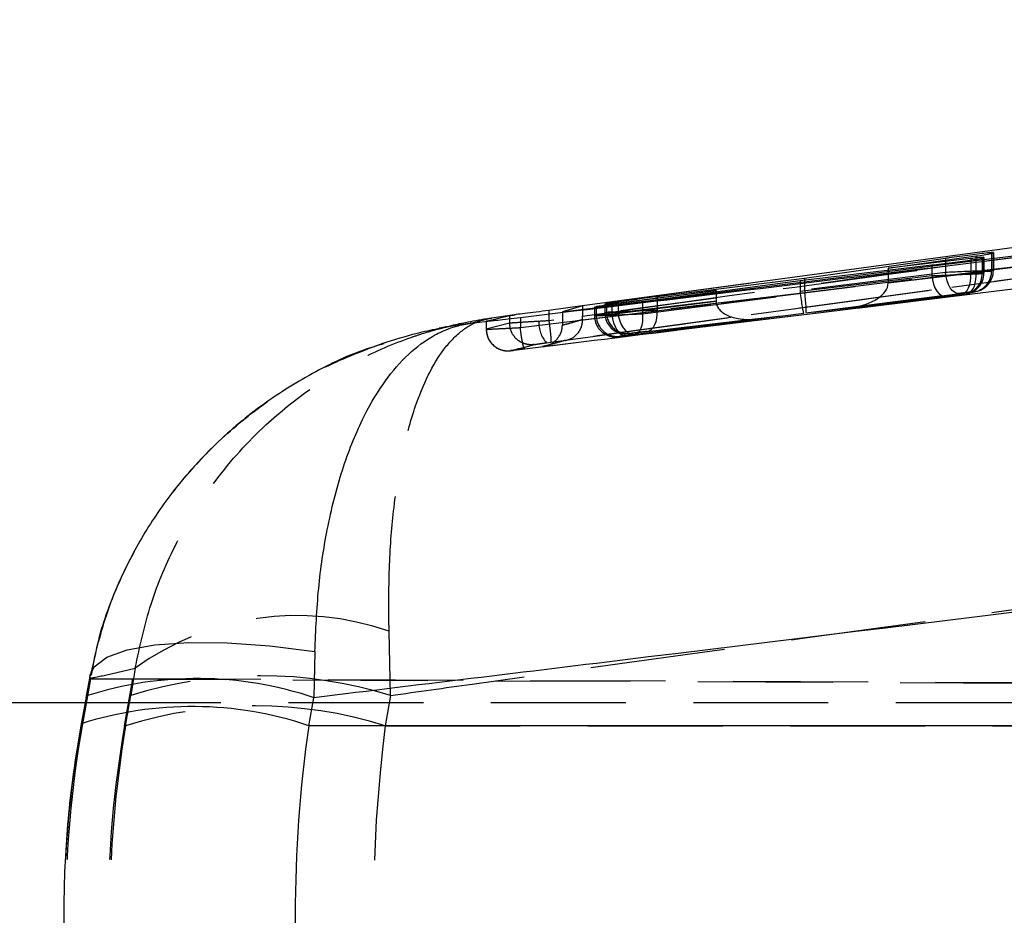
# Model space of a CAD drawing. Extents: x 29 to 404, y 27 to 256.
# Tile 8 of 40: x 166.75 to 176.01, y 114.45 to 122.88. Entities that reach past the tile are written whole.
import ezdxf

# ---------------------------------------------------------------- set-up
doc = ezdxf.new("R2010")
doc.units = 0
doc.linetypes.add('HIDDEN', pattern=[1.905, 1.27, -0.635])
doc.layers.get('0').update_dxf_attribs({"linetype": 'CONTINUOUS'})
doc.styles.add('SLDTEXTSTYLE0', font='TXT', dxfattribs={"width": 0.75})
doc.dimstyles.new('SLDDIMSTYLE0', dxfattribs={"dimtxt": 3.5, "dimasz": 3.302, "dimexe": 0, "dimexo": 0.0625, "dimgap": 0.875, "dimtad": 1, "dimdec": 0, "dimrnd": 1e-09, "dimzin": 12, "dimtxsty": 'SLDTEXTSTYLE0', "dimsah": 1, "dimcen": 0.09, "dimazin": 3, "dimtfac": 1, "dimtdec": 0, "dimtofl": 0, "dimtmove": 0, "dimatfit": 3, "dimtolj": 1, "dimtzin": 12})

# ---------------------------------------------------------------- blocks, each defined once
blk = doc.blocks.new('_D_6')
at = {"color": 179, "linetype": 'CONTINUOUS'}
for p, q in [((97.0032, 117.5789), (97.0032, 131.4532)), ((209.0064, 115.4532), (209.0064, 131.4532)), ((97.0032, 130.4532), (209.0064, 130.4532))]:
    blk.add_line(p, q, dxfattribs=at)
for points in [[(97.0032, 130.4532), (100.3052, 129.9452), (100.3052, 130.9612)], [(209.0064, 130.4532), (205.7044, 130.9612), (205.7044, 129.9452)]]:
    blk.add_solid(points, dxfattribs=at)
at = {"color": 179, "linetype": 'CONTINUOUS', "insert": (149.163, 134.9649, 0.1), "char_height": 3.5, "attachment_point": 1, "style": 'SLDTEXTSTYLE0'}
blk.add_mtext('112', dxfattribs=at)

msp = doc.modelspace()

# ---------------------------------------------------------------- linework, layer by layer
at = {"color": 7, "linetype": 'CONTINUOUS'}
for p, q in [((171.8535, 120.13419), (190.19307, 122.40775)), ((188.06941, 122.35387), (172.04361, 120.18994)), ((175.45817, 120.63617), (174.13316, 120.44836)), ((174.91915, 120.54292), (175.74496, 120.65901)), ((175.8044, 120.6384), (175.81992, 120.64598)), ((175.89282, 120.68294), (175.90887, 120.69139)), ((174.09028, 120.4289), (175.32894, 120.57428)), ((175.69678, 120.6345), (174.91915, 120.54292)), ((174.91915, 120.54292), (174.91915, 120.52618)), ((172.60619, 120.2312), (174.09028, 120.4289)), ((174.13316, 120.44836), (172.74541, 120.276)), ((174.13316, 120.44836), (174.13316, 120.43394)), ((173.29887, 120.33345), (172.32, 120.202)), ((172.37697, 120.21945), (173.29887, 120.33345)), ((173.29887, 120.33345), (173.29887, 120.32348)), ((172.03916, 120.18863), (171.72568, 120.14616)), ((172.04361, 120.18994), (171.8535, 120.13419)), ((172.17135, 120.1812), (172.15468, 120.17653)), ((172.26922, 120.21023), (172.25306, 120.20525)), ((171.13699, 120.04433), (171.357, 120.09791)), ((171.40173, 120.10506), (171.18693, 120.07526)), ((171.357, 120.09791), (171.357, 120.06861)), ((171.8535, 120.13419), (171.8535, 120.12827)), ((170.98783, 120.02526), (171.21221, 120.05257)), ((169.52368, 116.93516), (169.5159, 116.50135)), ((167.37395, 116.51898), (167.32549, 116.25581)), ((169.46745, 116.23818), (169.5159, 116.50135)), ((167.36183, 116.45317), (165.95951, 116.45317)), ((193.07617, 116.23818), (169.46745, 116.23818))]:
    msp.add_line(p, q, dxfattribs=at)
at = {"color": 7, "linetype": 'HIDDEN'}
for p, q in [((190.26696, 122.30639), (171.8535, 120.03088)), ((171.45793, 119.98504), (177.73614, 120.75332)), ((175.74496, 120.65901), (175.74496, 120.5111)), ((175.8044, 120.6384), (175.8044, 120.49392)), ((175.81992, 120.64598), (175.81992, 120.49809)), ((175.82025, 120.49813), (175.82025, 120.646)), ((175.89282, 120.68294), (175.89282, 120.51768)), ((175.90887, 120.69139), (175.90887, 120.52199)), ((175.9092, 120.52204), (175.9092, 120.69143)), ((177.77846, 120.55191), (171.49905, 119.78345)), ((175.32894, 120.57428), (175.32894, 120.47403)), ((175.45817, 120.61869), (175.45817, 120.50426)), ((175.69678, 120.6345), (175.69678, 120.49366)), ((174.09028, 120.32885), (175.32894, 120.47403)), ((175.45817, 120.50426), (174.13316, 120.33706)), ((175.69678, 120.49366), (174.91911, 120.40254)), ((174.91915, 120.52618), (174.91915, 120.40686)), ((174.91915, 120.40686), (175.74496, 120.5111)), ((175.8044, 120.49392), (175.81992, 120.49809)), ((175.89282, 120.51768), (175.90887, 120.52199)), ((173.60896, 120.4013), (172.03916, 120.18863)), ((174.09028, 120.4289), (174.09028, 120.32885)), ((174.13316, 120.43394), (174.13316, 120.33706)), ((175.32733, 120.33716), (171.70361, 119.84239)), ((172.60619, 120.11492), (174.09193, 120.30245)), ((174.1347, 120.31064), (172.74541, 120.14785)), ((172.74541, 120.26501), (172.74541, 120.14785)), ((173.29887, 120.32348), (173.29887, 120.2361)), ((175.47039, 120.27551), (174.12592, 120.11794)), ((174.14529, 120.1243), (175.58311, 120.30575)), ((175.66801, 120.31258), (174.57881, 120.1751)), ((174.57881, 120.1751), (175.60335, 120.29514)), ((175.65652, 120.30077), (175.62887, 120.2954)), ((175.6444, 120.29957), (175.62887, 120.2954)), ((175.65652, 120.30077), (175.67205, 120.30494)), ((175.7173, 120.31916), (175.74252, 120.3239)), ((175.73334, 120.32347), (175.7173, 120.31916)), ((175.74495, 120.32454), (175.761, 120.32885)), ((172.04361, 120.18994), (172.04361, 120.09344)), ((172.15435, 120.17664), (172.15435, 120.09711)), ((172.15468, 120.17653), (172.15468, 120.09715)), ((172.17135, 120.1812), (172.17135, 120.10163)), ((172.25273, 120.20536), (172.25273, 120.12355)), ((172.25306, 120.20525), (172.25306, 120.12359)), ((172.26922, 120.21023), (172.26922, 120.12794)), ((173.29892, 120.23178), (172.32, 120.10825)), ((172.32, 120.202), (172.32, 120.10825)), ((172.37697, 120.12805), (173.29887, 120.2361)), ((172.37697, 120.21945), (172.37697, 120.12805)), ((172.60619, 120.2312), (172.60619, 120.11492)), ((171.45793, 120.08029), (171.45793, 119.98507)), ((171.72568, 120.11277), (171.72568, 120.04902)), ((171.8535, 120.12827), (171.8535, 120.03088)), ((172.04371, 120.0626), (172.04361, 120.09344)), ((172.17135, 120.10163), (172.15468, 120.09715)), ((172.26922, 120.12794), (172.25306, 120.12359)), ((174.12592, 120.11794), (172.52922, 119.9164)), ((172.65199, 119.94934), (174.14529, 120.1243)), ((171.13699, 120.04433), (171.13699, 119.96919)), ((171.357, 120.02641), (171.13699, 119.96919)), ((171.357, 120.06861), (171.357, 120.02641)), ((171.357, 120.0264), (171.357, 120.02641)), ((171.72617, 120.04906), (171.72568, 120.04902)), ((171.8535, 120.03088), (171.85345, 120.00916)), ((172.44494, 119.90973), (173.68945, 120.06678)), ((173.68945, 120.06678), (172.5184, 119.92953)), ((171.45793, 119.98507), (171.45793, 119.98504)), ((172.37872, 119.89864), (172.39539, 119.90312)), ((172.4771, 119.92508), (172.49325, 119.92942)), ((171.70361, 119.84239), (171.74387, 119.84801)), ((170.23445, 116.522), (170.22208, 117.1264)), ((167.42783, 116.76203), (167.41749, 116.71291)), ((167.83361, 116.77992), (167.79125, 116.522)), ((167.41199, 116.67766), (167.33456, 116.23818)), ((167.37335, 116.50135), (167.40773, 116.68547)), ((167.40773, 116.68547), (167.4101, 116.7125)), ((167.41199, 116.67766), (194.05242, 116.56131)), ((167.41199, 116.67766), (167.81133, 116.67766)), ((167.73394, 116.23818), (167.81133, 116.67766)), ((203.30404, 116.52259), (167.81133, 116.67766)), ((167.37335, 116.50135), (167.32489, 116.23818)), ((167.37395, 116.51898), (167.37335, 116.50135)), ((167.74361, 116.23818), (167.79125, 116.522)), ((170.23445, 116.522), (170.18681, 116.23818)), ((193.40563, 116.45317), (167.36183, 116.45317)), ((167.32547, 116.25567), (167.32489, 116.23818)), ((167.32489, 116.23818), (167.33456, 116.23818)), ((167.73394, 116.23818), (167.74361, 116.23818)), ((170.18681, 116.23818), (187.6175, 116.23818))]:
    msp.add_line(p, q, dxfattribs=at)
at = {"color": 8, "linetype": 'CONTINUOUS'}
for p, q in [((175.45817, 120.63617), (175.45817, 120.61869)), ((172.74541, 120.276), (172.74541, 120.26501)), ((171.72568, 120.14616), (171.72568, 120.11277))]:
    msp.add_line(p, q, dxfattribs=at)
at = {"color": 7, "linetype": 'HIDDEN', "flags": 128}
for points in [[(175.32894, 120.47403), (175.33455, 120.43331), (175.34488, 120.39432), (175.35948, 120.3587), (175.37775, 120.32795), (175.3989, 120.30337), (175.42205, 120.286), (175.44622, 120.27658), (175.47039, 120.27551)], [(175.58311, 120.30575), (175.56253, 120.30762), (175.5418, 120.31759), (175.52176, 120.33524), (175.50326, 120.35985), (175.48704, 120.39041), (175.47379, 120.42565), (175.46403, 120.46413), (175.45817, 120.50426)], [(175.60335, 120.29514), (175.62449, 120.30144), (175.64406, 120.31441), (175.66136, 120.33362), (175.67581, 120.35839), (175.68689, 120.38787), (175.69423, 120.42102), (175.69756, 120.4567), (175.69678, 120.49366)], [(175.66801, 120.31258), (175.68641, 120.31821), (175.70328, 120.33073), (175.71802, 120.34971), (175.73011, 120.37446), (175.7391, 120.4041), (175.74469, 120.43757), (175.74667, 120.47366), (175.74496, 120.5111)], [(172.32, 120.10825), (172.32586, 120.06812), (172.33562, 120.02964), (172.34887, 119.9944), (172.36509, 119.96384), (172.38359, 119.93923), (172.40362, 119.92157), (172.42436, 119.91161), (172.44494, 119.90973)], [(172.37697, 120.12805), (172.38258, 120.08734), (172.3929, 120.04834), (172.4075, 120.01272), (172.42577, 119.98197), (172.44692, 119.95739), (172.47007, 119.94003), (172.49424, 119.93061), (172.5184, 119.92953)], [(172.60619, 120.11492), (172.60789, 120.07748), (172.60591, 120.04139), (172.60033, 120.00792), (172.59133, 119.97828), (172.57924, 119.95353), (172.5645, 119.93455), (172.54762, 119.92202), (172.52922, 119.9164)], [(172.65199, 119.94934), (172.67313, 119.95563), (172.69269, 119.9686), (172.71, 119.98781), (172.72444, 120.01258), (172.73553, 120.04206), (172.74286, 120.07521), (172.7462, 120.11089), (172.74541, 120.14785)], [(172.29776, 119.90543), (172.33655, 119.89799), (172.37872, 119.89864)], [(172.39605, 119.9319), (172.43493, 119.92443), (172.4771, 119.92508)]]:
    msp.add_lwpolyline(points, dxfattribs=at)
at = {"color": 8, "linetype": 'CONTINUOUS', "flags": 128}
msp.add_lwpolyline([(167.4101, 116.7125), (167.44787, 116.79324), (167.56588, 116.88336), (167.75775, 116.95278), (168.01696, 116.99914), (168.33472, 117.02087), (168.70023, 117.01722), (169.10109, 116.98832), (169.52368, 116.93516)], dxfattribs=at)
at = {"color": 7, "linetype": 'HIDDEN'}
for centre, radius, start, end in [((175.62015, 120.49786), 0.19977, 276.97087, 0.064804), ((175.6046, 120.4937), 0.19979, 285.062927, 0.062224), ((175.7091, 120.52177), 0.19977, 276.971221, 0.064453), ((175.69304, 120.51746), 0.19979, 284.340582, 0.063111), ((172.35476, 120.09721), 0.20007, 180.016674, 253.449347), ((172.37134, 120.10165), 0.19999, 180.004978, 276.906229), ((172.45311, 120.12363), 0.20005, 180.01079, 253.426893), ((172.4692, 120.12795), 0.19999, 180.004367, 276.906974), ((171.91532, 120.03225), 0.28437, 177.742703, 221.886464), ((171.33996, 119.96919), 0.20297, 179.998257, 276.95305), ((169.35765, 114.67966), 2.59496, 70.541735, 125.966289), ((169.01285, 112.60329), 4.10471, 72.6859, 107.3141), ((168.96521, 112.31946), 4.10471, 72.685917, 107.314083)]:
    msp.add_arc(centre, radius, start, end, dxfattribs=at)
at = {"color": 8, "linetype": 'CONTINUOUS'}
for centre, radius, start, end in [((168.41805, 113.24447), 3.43694, 71.371707, 107.685134), ((168.3698, 112.98337), 3.43491, 71.363982, 107.700126)]:
    msp.add_arc(centre, radius, start, end, dxfattribs=at)
at = {"color": 7, "linetype": 'HIDDEN'}
for centre, major_axis, ratio, start_param, end_param in [((175.50473, 120.48174), (0.3, 0.01222), 0.0022917, 4.086253, 6.2361433), ((175.6092, 120.50982), (0.3, 0.01222), 0.0022917, 6.2361433, 8.3814299), ((175.52025, 120.48592), (0.3, 0.01222), 0.0022917, 6.2361433, 7.2247796), ((175.59316, 120.50551), (0.3, 0.01222), 0.0022917, 5.2428552, 6.2361433), ((174.55455, 120.37362), (0.36377, 0.04427), 0.545752, 4.7126515, 6.2064836), ((174.74274, 120.39737), (0.03428, 0.19919), 0.8687526, 4.8864697, 4.907934), ((174.2787, 120.3372), (0.05666, 0.19411), 0.9257333, 1.8762256, 2.008413), ((174.10167, 120.31645), (-0.02416, 0.19854), 0.0569229, 1.6344717, 3.1497554), ((174.30981, 120.34664), (0.03491, 0.19911), 0.8696833, 1.7697044, 1.9018398), ((174.12104, 120.32282), (-0.02416, 0.19854), 0.0605884, 3.1497574, 4.6435914), ((175.52898, 120.28322), (0.1, 0.01222), 0.0067852, 4.0855173, 6.2354076), ((175.63345, 120.3113), (0.1, 0.01222), 0.0067852, 6.2354076, 8.3806942), ((175.54451, 120.2874), (0.1, 0.01222), 0.0067852, 6.2354076, 7.2240439), ((175.61741, 120.30699), (0.1, 0.01222), 0.0067852, 5.2421195, 6.2354076), ((173.4879, 120.24452), (0.05935, 0.19339), 0.9280624, 1.8901708, 1.9116675), ((173.6652, 120.2653), (0.36551, 0.04448), 0.543166, 3.0866812, 4.712649), ((172.45435, 120.10933), (0.3, 0.01222), 0.0022917, 3.0945506, 5.2429723), ((172.47102, 120.11381), (0.3, 0.01222), 0.0022917, 2.0982287, 3.0945506), ((172.55273, 120.13577), (0.3, 0.01222), 0.0022917, 3.0945506, 4.0863232), ((172.56889, 120.14011), (0.3, 0.01222), 0.0022917, 0.9416148, 3.0945506), ((172.47861, 119.91081), (0.1, 0.01222), 0.0067852, 3.0938149, 4.1868445), ((172.49528, 119.91529), (0.1, 0.01222), 0.0067852, 2.0974929, 3.0938149), ((172.47861, 119.91081), (0.1, 0.01222), 0.0067852, 4.1868445, 5.2422366), ((172.57699, 119.93725), (0.1, 0.01222), 0.0067852, 3.0938149, 4.0855875), ((172.59314, 119.94159), (0.1, 0.01222), 0.0067852, 0.940879, 3.0938149), ((177.78992, 114.45317), (10.62647, 0), 0.967342, 2.9670597, 3.1230182), ((177.44874, 114.45317), (0, 10.27943), 0.9991024, 1.3962634, 1.5707963), ((177.49026, 114.45317), (0, 10.27943), 0.962797, 1.3962634, 1.7453293), ((177.84398, 114.45317), (0, 10.27943), 0.9986938, 1.3962634, 1.5707963), ((177.49026, 114.45317), (0, 10.27943), 0.7214517, 1.3962634, 1.7453293)]:
    msp.add_ellipse(centre, major_axis=major_axis, ratio=ratio, start_param=start_param, end_param=end_param, dxfattribs=at)
at = {"color": 7, "linetype": 'CONTINUOUS'}
msp.add_ellipse((177.78992, 114.45317), major_axis=(0, 10.27943), ratio=0.8221142, start_param=1.3962634, end_param=1.7453293, dxfattribs=at)
for points, knots in [([(171.45793, 120.08029), (174.13532, 120.40497), (180.41235, 121.16617), (186.68933, 121.92871), (190.28895, 122.36601)], [0, 0, 0, 0, 0.4265382, 1, 1, 1, 1]), ([(175.32894, 120.57428), (175.35839, 120.57774), (175.41729, 120.58467), (175.5208, 120.59761), (175.62118, 120.61068), (175.70894, 120.6227), (175.77283, 120.63215), (175.79976, 120.63686), (175.80346, 120.63809), (175.8044, 120.6384)], [0, 0, 0, 0, 0.1577114, 0.3153937, 0.4737313, 0.63228, 0.7902329, 0.9470323, 1, 1, 1, 1]), ([(175.90887, 120.69139), (175.90718, 120.69179), (175.9038, 120.6926), (175.85715, 120.68808), (175.78539, 120.67981), (175.69311, 120.66826), (175.5913, 120.65482), (175.51097, 120.64373), (175.46961, 120.63781), (175.45817, 120.63617)], [0, 0, 0, 0, 0.1551583, 0.310312, 0.465758, 0.6223182, 0.7802653, 0.9392726, 1, 1, 1, 1]), ([(175.81992, 120.64598), (175.81816, 120.64632), (175.81463, 120.64702), (175.76967, 120.6428), (175.72072, 120.63723), (175.69678, 120.6345)], [0, 0, 0, 0, 0.3381445, 0.676275, 1, 1, 1, 1]), ([(175.74496, 120.65901), (175.77228, 120.66296), (175.82693, 120.67087), (175.87907, 120.67936), (175.88835, 120.68178), (175.89282, 120.68294)], [0, 0, 0, 0, 0.3410135, 0.6821108, 1, 1, 1, 1]), ([(172.74541, 120.276), (172.71598, 120.27222), (172.65712, 120.26467), (172.55353, 120.25085), (172.45298, 120.23715), (172.36504, 120.22487), (172.30102, 120.2156), (172.27391, 120.21133), (172.27017, 120.21046), (172.26922, 120.21023)], [0, 0, 0, 0, 0.1577515, 0.315474, 0.4738753, 0.632357, 0.7900081, 0.946308, 1, 1, 1, 1]), ([(172.15468, 120.17653), (172.15638, 120.1765), (172.15977, 120.17645), (172.20656, 120.18167), (172.27852, 120.19017), (172.37105, 120.20144), (172.47301, 120.21412), (172.5534, 120.22435), (172.59474, 120.22971), (172.60619, 120.2312)], [0, 0, 0, 0, 0.1552314, 0.3104486, 0.4660698, 0.6227562, 0.7806021, 0.9392109, 1, 1, 1, 1]), ([(172.32, 120.202), (172.29266, 120.19836), (172.23797, 120.19106), (172.18532, 120.18369), (172.17592, 120.18202), (172.17135, 120.1812)], [0, 0, 0, 0, 0.3394362, 0.67895, 1, 1, 1, 1]), ([(172.25306, 120.20525), (172.25483, 120.20521), (172.25836, 120.20513), (172.30346, 120.21032), (172.35274, 120.21644), (172.37697, 120.21945)], [0, 0, 0, 0, 0.3370009, 0.6739717, 1, 1, 1, 1]), ([(171.21221, 120.05257), (171.22272, 120.05377), (171.25927, 120.05794), (171.34065, 120.06651), (171.41899, 120.07572), (171.45793, 120.08029)], [0, 0, 0, 0, 0.1686237, 0.5866216, 1, 1, 1, 1]), ([(171.357, 120.09791), (171.36218, 120.09886), (171.36941, 120.10019), (171.39461, 120.10399), (171.40173, 120.10506)], [0, 0, 0, 0, 0.7177294, 1, 1, 1, 1]), ([(171.72568, 120.14616), (171.68583, 120.14086), (171.60611, 120.13025), (171.49771, 120.11748), (171.43303, 120.10962), (171.4072, 120.10586), (171.40173, 120.10506)], [0, 0, 0, 0, 0.30635751, 0.61276616, 0.91800271, 1, 1, 1, 1]), ([(169.52368, 116.93516), (169.53259, 117.13567), (169.55042, 117.53674), (169.63791, 118.1148), (169.77495, 118.65566), (169.95514, 119.10964), (170.15841, 119.45905), (170.3743, 119.71877), (170.53194, 119.8425), (170.66147, 119.92042), (170.73844, 119.9591), (170.83524, 119.993), (170.89438, 120.00851), (170.93061, 120.01612), (170.95281, 120.02008), (170.96641, 120.02225), (170.975, 120.02352), (170.97972, 120.02418), (170.98376, 120.02473), (170.98596, 120.02502), (170.98783, 120.02526)], [0, 0, 0, 0, 0.1167621, 0.2335535, 0.3664017, 0.4993004, 0.610766, 0.7222488, 0.8350922, 0.8352646, 0.9003182, 0.9392916, 0.9629409, 0.9773577, 0.9861619, 0.9915413, 0.9948296, 0.9971828, 0.9975981, 1, 1, 1, 1]), ([(170.16464, 119.83872), (170.16473, 119.83875), (170.16513, 119.83892), (170.27211, 119.87146), (170.44204, 119.92499), (170.65518, 119.97166), (170.78448, 119.99556), (170.86348, 120.0082), (170.91178, 120.01525), (170.94133, 120.01929), (170.95998, 120.02175), (170.97024, 120.02306), (170.97899, 120.02417), (170.98377, 120.02476), (170.98783, 120.02526)], [0, 0, 0, 0, 0.000309, 0.0015615, 0.3958073, 0.6320133, 0.7753522, 0.8627402, 0.9161062, 0.9487197, 0.9686531, 0.9829256, 0.9854423, 1, 1, 1, 1]), ([(170.76405, 119.99356), (170.75787, 119.99189), (170.74719, 119.98899), (170.70898, 119.98177), (170.69286, 119.97872)], [0, 0, 0, 0, 0.5780115, 1, 1, 1, 1]), ([(170.76432, 119.99259), (170.77257, 119.99495), (170.83178, 120.01184), (170.92363, 120.03032), (171.02626, 120.05018), (171.08892, 120.06068), (171.12714, 120.06666), (171.15046, 120.07012), (171.16436, 120.07212), (171.17171, 120.07315), (171.17855, 120.07411), (171.18305, 120.07473), (171.18693, 120.07526)], [0, 0, 0, 0, 0.0596447, 0.4281238, 0.6516408, 0.7876706, 0.8705515, 0.9210735, 0.9518763, 0.9683395, 0.9727361, 1, 1, 1, 1]), ([(171.18693, 120.07526), (171.15495, 120.06632), (171.09027, 120.04822), (171.02223, 120.03297), (170.98783, 120.02526)], [0, 0, 0, 0, 0.49438919, 1, 1, 1, 1]), ([(171.21221, 120.05257), (171.20205, 120.05139), (171.16906, 120.04755), (171.13929, 120.04424), (171.13765, 120.0443), (171.13699, 120.04432)], [0, 0, 0, 0, 0.2104115, 0.6835274, 1, 1, 1, 1]), ([(170.17367, 119.83274), (170.11216, 119.81476), (169.86762, 119.7433), (169.46384, 119.54238), (168.97567, 119.23279), (168.5508, 118.86531), (168.19311, 118.46272), (167.90044, 118.0368), (167.66006, 117.56299), (167.49907, 117.1352), (167.44567, 116.85548), (167.42783, 116.76203)], [0, 0, 0, 0, 0.0458695, 0.1823537, 0.3190222, 0.4543886, 0.5744391, 0.6922467, 0.8088572, 0.9361382, 1, 1, 1, 1]), ([(190.49599, 119.09184), (184.55285, 118.35082), (177.56042, 117.47897), (170.56557, 116.62891), (169.5159, 116.50135)], [0, 0, 0, 0, 0.849938, 1, 1, 1, 1]), ([(167.41057, 116.71268), (167.4023, 116.66981), (167.38619, 116.5863), (167.37027, 116.49908), (167.36252, 116.45664)], [0, 0, 0, 0, 0.5134484, 1, 1, 1, 1]), ([(167.32549, 116.25581), (167.29998, 116.10565), (167.23024, 115.6953), (167.16645, 115.01488), (167.15359, 114.21966), (167.20061, 113.42758), (167.28394, 112.90907), (167.32549, 112.65054)], [0, 0, 0, 0, 0.1265414, 0.3458101, 0.5642068, 0.7827043, 1, 1, 1, 1])]:
    msp.add_open_spline(points, degree=3, knots=knots, dxfattribs=at)
at = {"color": 7, "linetype": 'HIDDEN'}
for points, knots in [([(171.6671, 119.80558), (172.1842, 119.86911), (178.38752, 120.63125), (184.59001, 121.40028), (190.27546, 122.10521)], [0, 0, 0, 0, 0.0833583, 1, 1, 1, 1]), ([(186.8762, 122.08999), (184.06231, 121.71778), (179.01067, 121.04956), (173.96241, 120.3562), (171.72617, 120.04906)], [0, 0, 0, 0, 0.5570258, 1, 1, 1, 1]), ([(171.74387, 119.84801), (173.97974, 120.1551), (179.02727, 120.84838), (184.07817, 121.51675), (186.89171, 121.88907)], [0, 0, 0, 0, 0.4429611, 1, 1, 1, 1]), ([(186.67132, 121.86785), (185.95132, 121.77226), (182.34534, 121.29354), (178.74119, 120.80224), (175.85667, 120.40905)], [0, 0, 0, 0, 0.1996697, 1, 1, 1, 1]), ([(172.04361, 120.09344), (174.70477, 120.45762), (177.66231, 120.86236), (180.62049, 121.26237), (180.91694, 121.30246)], [0, 0, 0, 0, 0.8997882, 1, 1, 1, 1]), ([(180.95475, 121.10143), (180.8208, 121.08332), (180.15107, 120.99275), (177.12494, 120.58304), (174.23334, 120.18696), (171.87741, 119.86425)], [0, 0, 0, 0, 0.0442621, 0.2213104, 1, 1, 1, 1]), ([(180.95475, 121.10143), (180.2487, 121.00664), (178.37218, 120.75471), (176.49698, 120.49756), (175.32733, 120.33716)], [0, 0, 0, 0, 0.3762525, 1, 1, 1, 1]), ([(167.83361, 116.77992), (167.87734, 116.98322), (167.96598, 117.39534), (168.22358, 117.99431), (168.58294, 118.56864), (169.138, 119.18094), (169.77344, 119.62501), (170.29566, 119.84827), (170.57518, 119.94241), (170.68742, 119.97219), (170.76432, 119.99259)], [0, 0, 0, 0, 0.1290011, 0.2614993, 0.4096946, 0.5624808, 0.7998518, 0.9210754, 0.9459271, 1, 1, 1, 1]), ([(170.22208, 117.1264), (170.22063, 117.3256), (170.21774, 117.72404), (170.2615, 118.295), (170.3458, 118.82579), (170.4997, 119.38017), (170.698, 119.75868), (170.87372, 119.93228), (170.97279, 120.00105), (171.03246, 120.03305), (171.09239, 120.05506), (171.12911, 120.06496), (171.1516, 120.06973), (171.16537, 120.07216), (171.17378, 120.07348), (171.17878, 120.07419), (171.18143, 120.07455), (171.1839, 120.07488), (171.18553, 120.07509), (171.18693, 120.07526)], [0, 0, 0, 0, 0.1190919, 0.238217, 0.3752687, 0.5123779, 0.729002, 0.839386, 0.8616956, 0.9163126, 0.9491287, 0.9690252, 0.9811284, 0.9884997, 0.9929912, 0.9957284, 0.9971811, 0.9975726, 1, 1, 1, 1]), ([(171.63117, 120.04345), (171.59323, 120.04119), (171.51729, 120.03665), (171.42819, 120.03118), (171.37081, 120.02752), (171.36135, 120.02675), (171.357, 120.0264)], [0, 0, 0, 0, 0.2598997, 0.5201916, 0.7796389, 1, 1, 1, 1]), ([(171.58765, 119.82533), (171.57281, 119.82421), (171.54857, 119.82238), (171.50205, 119.82988), (171.45023, 119.85094), (171.39875, 119.89719), (171.36375, 119.95792), (171.35925, 120.00358), (171.357, 120.0264)], [0, 0, 0, 0, 0.1288118, 0.2104766, 0.4078644, 0.6052497, 0.8026239, 1, 1, 1, 1]), ([(171.72568, 120.04902), (171.72566, 120.04902), (171.69409, 120.04705), (171.66262, 120.04525), (171.63117, 120.04345)], [0, 0, 0, 0, 0.0006292, 1, 1, 1, 1]), ([(171.6671, 119.80558), (171.66781, 119.80568), (171.67619, 119.80678), (171.71335, 119.81396), (171.7694, 119.83991), (171.81985, 119.89403), (171.84791, 119.95086), (171.8516, 119.98969), (171.85345, 120.00916)], [0, 0, 0, 0, 0.0080526, 0.0945924, 0.4233459, 0.6700458, 0.8344838, 1, 1, 1, 1]), ([(171.72617, 120.04906), (171.72918, 120.02642), (171.73522, 119.98114), (171.74186, 119.92011), (171.74652, 119.86358), (171.74486, 119.8538), (171.74387, 119.84801)], [0, 0, 0, 0, 0.2170345, 0.4340696, 0.6650916, 1, 1, 1, 1]), ([(171.85345, 120.00916), (171.85346, 120.00917), (171.88551, 120.01718), (171.94842, 120.03404), (172.01176, 120.05269), (172.04368, 120.06259), (172.04371, 120.0626)], [0, 0, 0, 0, 0.0002613, 0.4993568, 0.9994741, 1, 1, 1, 1]), ([(171.87741, 119.86425), (171.87805, 119.86433), (171.88404, 119.86513), (171.91712, 119.8713), (171.96775, 119.89511), (172.01409, 119.94858), (172.03924, 120.00469), (172.04222, 120.04325), (172.04371, 120.0626)], [0, 0, 0, 0, 0.0079964, 0.0750614, 0.4179704, 0.6712838, 0.8350482, 1, 1, 1, 1]), ([(171.13699, 119.96919), (171.13699, 119.96919), (171.13462, 119.96949), (171.14555, 119.96917), (171.1982, 119.97198), (171.28367, 119.97614), (171.37597, 119.98088), (171.43613, 119.9839), (171.4577, 119.98504), (171.45772, 119.98504)], [0, 0, 0, 0, 0.0001152, 0.2194098, 0.4386845, 0.6581833, 0.8785963, 0.9998847, 1, 1, 1, 1]), ([(171.13796, 119.96913), (171.1395, 119.94717), (171.1426, 119.90288), (171.17386, 119.84718), (171.21323, 119.80783), (171.25233, 119.7839), (171.27847, 119.77598), (171.29002, 119.77248)], [0, 0, 0, 0, 0.2443829, 0.4927741, 0.6945093, 0.865005, 1, 1, 1, 1]), ([(171.45772, 119.98504), (171.45774, 119.98504), (171.45781, 119.98505), (171.45788, 119.98506), (171.45793, 119.98507)], [0, 0, 0, 0, 0.278462, 1, 1, 1, 1]), ([(171.49905, 119.78345), (171.49795, 119.78383), (171.49647, 119.78435), (171.49222, 119.79183), (171.48579, 119.8108), (171.47586, 119.85671), (171.46506, 119.91693), (171.46031, 119.96234), (171.45793, 119.98504)], [0, 0, 0, 0, 0.1117393, 0.1500969, 0.362676, 0.5752528, 0.7876085, 1, 1, 1, 1]), ([(172.29748, 119.90618), (172.30167, 119.9047), (172.31503, 119.9), (172.33601, 119.89755), (172.35573, 119.8969), (172.36674, 119.89743), (172.37182, 119.8978), (172.37676, 119.89824), (172.38594, 119.89918), (172.40191, 119.90095), (172.42166, 119.90329), (172.42854, 119.9041)], [0, 0, 0, 0, 0.0781721, 0.2490697, 0.3701449, 0.4239002, 0.459283, 0.5037424, 0.6046357, 0.8621608, 1, 1, 1, 1]), ([(167.40773, 116.68547), (167.45398, 116.88791), (167.54773, 117.2982), (167.8154, 117.89447), (168.18545, 118.46613), (168.63529, 118.95108), (169.12364, 119.33548), (169.62268, 119.633), (169.98382, 119.77008), (170.16464, 119.83872)], [0, 0, 0, 0, 0.138009, 0.2797028, 0.4364702, 0.5979668, 0.7302319, 0.864921, 1, 1, 1, 1]), ([(171.36453, 119.76771), (171.37047, 119.76907), (171.40013, 119.77591), (171.47443, 119.79376), (171.54293, 119.81286), (171.58765, 119.82533)], [0, 0, 0, 0, 0.0798654, 0.3993267, 1, 1, 1, 1]), ([(171.58765, 119.82533), (171.58949, 119.82568), (171.59349, 119.82644), (171.61788, 119.83012), (171.65556, 119.8356), (171.6876, 119.84013), (171.70361, 119.84239)], [0, 0, 0, 0, 0.22127316, 0.48003946, 0.74007524, 1, 1, 1, 1]), ([(171.87741, 119.86425), (171.84222, 119.85361), (171.77205, 119.8324), (171.70201, 119.8145), (171.6671, 119.80558)], [0, 0, 0, 0, 0.5015022, 1, 1, 1, 1]), ([(171.29002, 119.77248), (171.29062, 119.77227), (171.30074, 119.76873), (171.31881, 119.76693), (171.33931, 119.7659), (171.35108, 119.76642), (171.35618, 119.76677), (171.36002, 119.7671), (171.36708, 119.7678), (171.37411, 119.76855), (171.38769, 119.77015), (171.39133, 119.77057)], [0, 0, 0, 0, 0.0129804, 0.2179397, 0.3650103, 0.4302074, 0.4705185, 0.5141548, 0.594146, 0.8912704, 1, 1, 1, 1]), ([(171.39133, 119.77057), (171.38325, 119.76964), (171.36656, 119.76772), (171.36522, 119.76771), (171.36453, 119.76771)], [0, 0, 0, 0, 0.4844956, 1, 1, 1, 1]), ([(171.49905, 119.78345), (171.49025, 119.78238), (171.46499, 119.7793), (171.4275, 119.77481), (171.39942, 119.77147), (171.39176, 119.77061), (171.39133, 119.77057)], [0, 0, 0, 0, 0.2066504, 0.5928961, 0.9770699, 1, 1, 1, 1]), ([(170.23445, 116.522), (170.49077, 116.55787), (176.27437, 117.36703), (182.06328, 118.14073), (187.59563, 118.88014)], [0, 0, 0, 0, 0.0443182, 1, 1, 1, 1]), ([(167.40773, 116.68547), (167.47846, 116.69891), (167.6196, 116.72574), (167.76238, 116.76188), (167.83361, 116.77992)], [0, 0, 0, 0, 0.5011133, 1, 1, 1, 1])]:
    msp.add_open_spline(points, degree=3, knots=knots, dxfattribs=at)

# ---------------------------------------------------------------- dimensions: what is measured, and where the dimension line sits
at = {"color": 179, "linetype": 'CONTINUOUS'}
dim = msp.add_linear_dim(base=(209.0064, 130.45317), p1=(97.00316, 116.5789), p2=(209.0064, 114.45318), dimstyle='SLDDIMSTYLE0', dxfattribs=at)
dim.commit()
dim.dimension.update_dxf_attribs({"geometry": '_D_6', "text_midpoint": (154.46404, 130.45317), "dimtype": 160})

doc.saveas('drawing.dxf')
